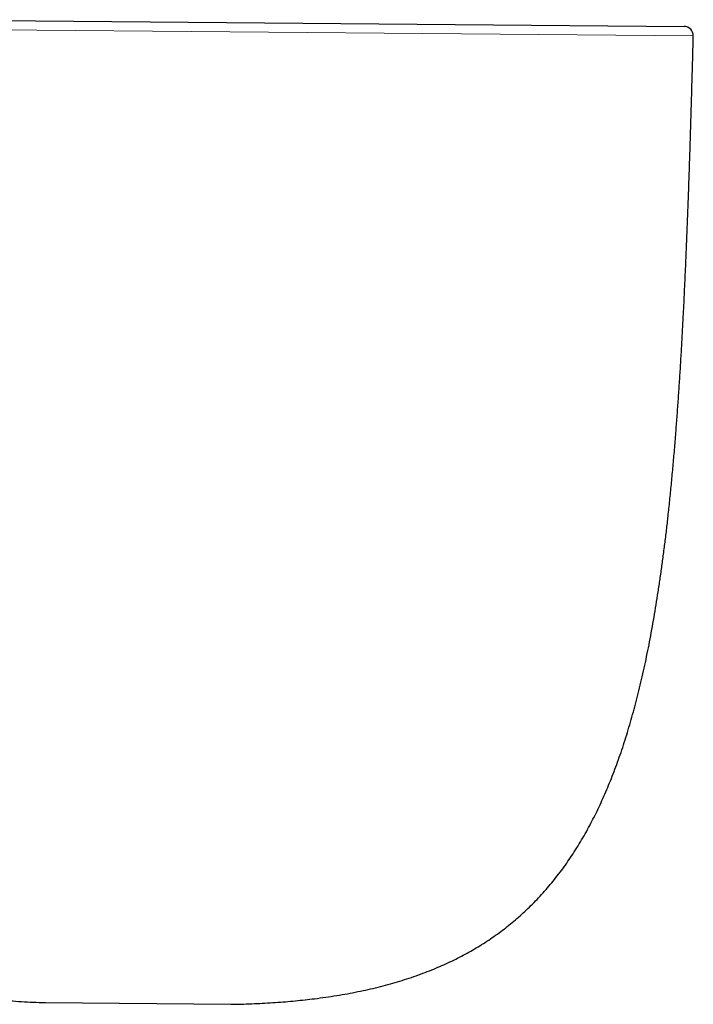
# Model space of a CAD drawing. Header units: millimetres. Extents: x 8 to 1352, y 12 to 1248.
# Tile 84 of 126: x 957 to 1030, y 488 to 594. Entities that reach past the tile are written whole.
import ezdxf

# ---------------------------------------------------------------- set-up
doc = ezdxf.new("R2010")
doc.units = ezdxf.units.MM

msp = doc.modelspace()

# ---------------------------------------------------------------- linework, layer by layer
at = {"color": 7, "linetype": 'Continuous', "lineweight": 30}
for p, q in [((945.96, 594.33), (1028.94, 593.61)), ((960.04, 488.39), (980.04, 488.21))]:
    msp.add_line(p, q, dxfattribs=at)
at = {"color": 252, "linetype": 'Continuous', "lineweight": 0}
for p, q in [((1029.93, 592.58), (945.96, 593.32)), ((960.01, 488.39), (962.78, 488.36)), ((962.78, 488.36), (980.07, 488.21))]:
    msp.add_line(p, q, dxfattribs=at)
at = {"color": 7, "linetype": 'Continuous', "lineweight": 30}
for centre, start, end in [((1028.93, 592.61), 358.4849, 89.5), ((960.05, 489.39), 267.9614, 269.5), ((980.05, 489.21), 269.5, 271.0386)]:
    msp.add_arc(centre, 1, start, end, dxfattribs=at)
for points, knots in [([(980.06, 488.21), (980.12, 488.21), (980.58, 488.22), (981.42, 488.24), (982.58, 488.28), (983.72, 488.34), (984.84, 488.41), (985.93, 488.49), (987, 488.59), (988.05, 488.69), (989.14, 488.82), (990.28, 488.97), (991.46, 489.15), (992.61, 489.35), (993.75, 489.57), (994.85, 489.8), (995.93, 490.06), (996.99, 490.34), (998.03, 490.63), (999.04, 490.95), (1000.03, 491.28), (1001, 491.64), (1001.93, 492), (1002.82, 492.38), (1003.67, 492.77), (1004.51, 493.18), (1005.32, 493.61), (1006.12, 494.06), (1006.91, 494.52), (1007.67, 495.01), (1008.43, 495.52), (1009.16, 496.05), (1009.87, 496.6), (1010.57, 497.16), (1011.25, 497.75), (1011.92, 498.37), (1012.59, 499.01), (1013.25, 499.69), (1013.89, 500.39), (1014.51, 501.12), (1015.12, 501.86), (1015.7, 502.63), (1016.28, 503.42), (1016.83, 504.24), (1017.37, 505.07), (1017.89, 505.93), (1018.4, 506.82), (1018.88, 507.7), (1019.34, 508.6), (1019.77, 509.49), (1020.19, 510.41), (1020.6, 511.35), (1021, 512.32), (1021.39, 513.31), (1021.77, 514.33), (1022.14, 515.37), (1022.49, 516.44), (1022.83, 517.52), (1023.16, 518.62), (1023.47, 519.73), (1023.77, 520.86), (1024.07, 522.03), (1024.35, 523.22), (1024.63, 524.45), (1024.9, 525.7), (1025.16, 526.97), (1025.4, 528.27), (1025.64, 529.59), (1025.87, 530.94), (1026.09, 532.31), (1026.3, 533.7), (1026.5, 535.12), (1026.7, 536.56), (1026.89, 538.03), (1027.07, 539.52), (1027.24, 541.09), (1027.42, 542.73), (1027.59, 544.46), (1027.75, 546.22), (1027.91, 548), (1028.05, 549.77), (1028.18, 551.5), (1028.31, 553.21), (1028.42, 554.94), (1028.54, 556.69), (1028.64, 558.48), (1028.75, 560.29), (1028.84, 562.07), (1028.93, 563.83), (1029.01, 565.55), (1029.09, 567.3), (1029.17, 569.08), (1029.24, 570.87), (1029.31, 572.69), (1029.38, 574.53), (1029.45, 576.39), (1029.51, 578.28), (1029.58, 580.19), (1029.64, 582.12), (1029.69, 584.04), (1029.75, 585.94), (1029.8, 587.83), (1029.86, 589.73), (1029.9, 591.32), (1029.92, 592.27), (1029.93, 592.58)], [0, 0, 0, 0, 0.001335, 0.010285, 0.019089, 0.027751, 0.036273, 0.04451, 0.052617, 0.060597, 0.068453, 0.077648, 0.086677, 0.095545, 0.104257, 0.11282, 0.12124, 0.129522, 0.137674, 0.145702, 0.153612, 0.161414, 0.169112, 0.176285, 0.183379, 0.190403, 0.197364, 0.204267, 0.211206, 0.218101, 0.224961, 0.231793, 0.238604, 0.245403, 0.252198, 0.258996, 0.266129, 0.273282, 0.280465, 0.287685, 0.294952, 0.302272, 0.309653, 0.317105, 0.324633, 0.332245, 0.339947, 0.347747, 0.355197, 0.362743, 0.370392, 0.378147, 0.386014, 0.394124, 0.402358, 0.41072, 0.419213, 0.427841, 0.43645, 0.445197, 0.454083, 0.463112, 0.472475, 0.481993, 0.491668, 0.501502, 0.511499, 0.52166, 0.531987, 0.542483, 0.55315, 0.56399, 0.575004, 0.586194, 0.597562, 0.60911, 0.622023, 0.635156, 0.648513, 0.662096, 0.675905, 0.688658, 0.701601, 0.714735, 0.728063, 0.741584, 0.755301, 0.769215, 0.782142, 0.795236, 0.808498, 0.821928, 0.835528, 0.849297, 0.863238, 0.87735, 0.891635, 0.906092, 0.920724, 0.93553, 0.949651, 0.963928, 0.978362, 0.992955, 1, 1, 1, 1]), ([(945.96, 490.08), (946.06, 490.05), (946.54, 489.94), (947.4, 489.76), (948.55, 489.54), (949.72, 489.34), (950.92, 489.16), (952.14, 488.99), (953.39, 488.85), (954.65, 488.72), (955.9, 488.61), (957.15, 488.53), (958.42, 488.45), (959.38, 488.41), (959.91, 488.39), (960.01, 488.39)], [0, 0, 0, 0, 0.022183, 0.103259, 0.185778, 0.269793, 0.355353, 0.442508, 0.531303, 0.621784, 0.708677, 0.797141, 0.88721, 0.978917, 1, 1, 1, 1])]:
    msp.add_open_spline(points, degree=3, knots=knots, dxfattribs=at)

doc.saveas('drawing.dxf')
